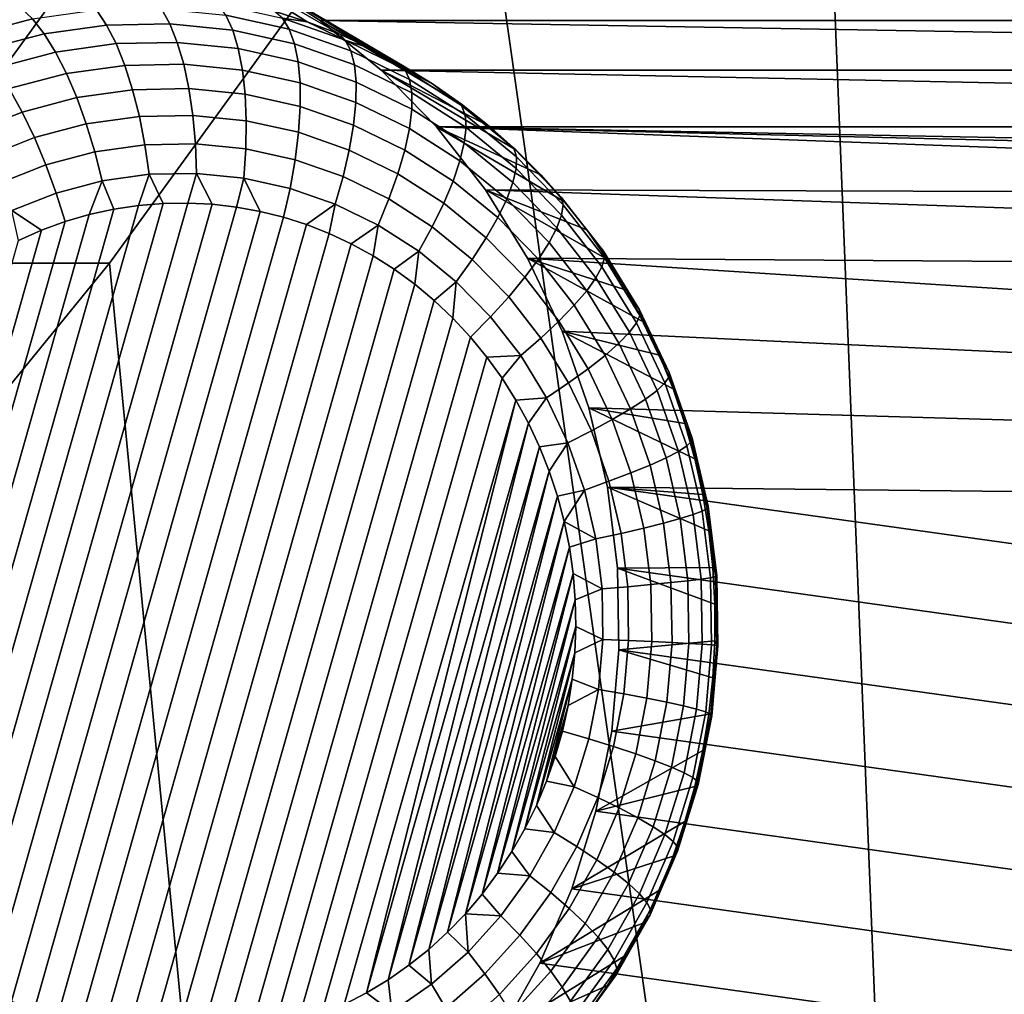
# Model space of a CAD drawing. Header units: metres. Extents: x -22 to 239, y -22 to 22.
# Tile 220 of 256: x 218.98 to 220.34, y -10.67 to -9.32. Entities that reach past the tile are written whole.
import ezdxf

# ---------------------------------------------------------------- set-up
doc = ezdxf.new("R2010")
doc.units = ezdxf.units.M
doc.layers.add('solid_10_151_033_XXX', color=7, linetype='CONTINUOUS')

msp = doc.modelspace()

# ---------------------------------------------------------------- linework, layer by layer
at = {"layer": 'solid_10_151_033_XXX'}
for points in [[(220.06813, -8.244781, 228.66391), (220.290955, -13.793871, 228.74501), (220.974655, -13.066289, 228.993851), (220.490784, -7.498912, 228.817749)], [(218.764389, -9.653443, 229.253571), (219.26416, -8.963725, 229.435471), (216.883301, -8.04014, 230.697266), (216.65509, -8.348662, 230.614197)], [(220.06813, -8.244781, 228.66391), (219.606186, -8.963725, 228.495773), (220.290955, -13.793871, 228.74501)], [(219.26416, -8.963725, 229.435471), (218.764389, -9.653443, 229.253571), (219.106415, -9.65343, 228.313873), (219.606186, -8.963725, 228.495773)], [(219.106415, -9.65343, 228.313873), (219.571152, -14.481063, 228.483032), (220.290955, -13.793871, 228.74501), (219.606186, -8.963725, 228.495773)], [(219.38028, -9.319012, 185.897415), (219.334381, -9.304391, 185.880722), (219.109406, -9.176295, 186.599197), (219.210373, -9.211653, 186.635941)], [(219.469284, -9.35664, 185.92981), (219.425293, -9.336448, 185.913803), (219.210373, -9.211653, 186.635941), (219.307098, -9.258869, 186.671143)], [(219.425293, -9.336448, 185.913803), (219.38028, -9.319012, 185.897415), (219.210373, -9.211653, 186.635941)], [(219.307098, -9.258869, 186.671143), (223.532715, -9.258869, 188.209152), (223.441742, -9.317199, 188.176041)], [(219.398056, -9.317199, 186.704254), (219.307098, -9.258869, 186.671143), (223.441742, -9.317199, 188.176041)], [(219.553574, -9.405008, 185.960495), (219.512085, -9.379519, 185.945404), (219.307098, -9.258869, 186.671143), (219.398056, -9.317199, 186.704254)], [(219.512085, -9.379519, 185.945404), (219.469284, -9.35664, 185.92981), (219.307098, -9.258869, 186.671143)], [(218.983795, -9.299756, 185.7099), (218.895187, -9.32314, 185.677643), (218.908096, -9.304391, 185.725555), (218.954697, -9.292635, 185.742523)], [(218.999817, -9.31518, 185.674393), (218.912827, -9.33814, 185.642731), (218.895187, -9.32314, 185.677643), (218.983795, -9.299756, 185.7099)], [(219.10257, -9.323627, 185.673187), (219.015884, -9.33577, 185.641632), (218.999817, -9.31518, 185.674393), (219.088684, -9.30273, 185.706741)], [(219.189972, -9.321887, 185.705002), (219.10257, -9.323627, 185.673187), (219.088684, -9.30273, 185.706741), (219.178299, -9.300946, 185.739349)], [(219.277008, -9.330573, 185.736679), (219.189972, -9.321887, 185.705002), (219.178299, -9.300946, 185.739349), (219.267532, -9.309852, 185.771835)], [(219.35527, -9.329333, 185.803772), (219.267532, -9.309852, 185.771835), (219.256454, -9.29433, 185.809143), (219.34581, -9.314172, 185.84166)], [(219.38028, -9.319012, 185.897415), (219.34581, -9.314172, 185.84166), (219.334381, -9.304391, 185.880722)], [(219.015884, -9.33577, 185.641632), (218.93103, -9.358164, 185.610748), (218.912827, -9.33814, 185.642731), (218.999817, -9.31518, 185.674393)], [(219.362595, -9.349575, 185.767822), (219.277008, -9.330573, 185.736679), (219.267532, -9.309852, 185.771835), (219.35527, -9.329333, 185.803772)], [(219.440414, -9.359148, 185.834763), (219.35527, -9.329333, 185.803772), (219.34581, -9.314172, 185.84166), (219.432526, -9.344536, 185.873215)], [(219.432526, -9.344536, 185.873215), (219.34581, -9.314172, 185.84166), (219.38028, -9.319012, 185.897415)], [(219.432526, -9.344536, 185.873215), (219.38028, -9.319012, 185.897415), (219.425293, -9.336448, 185.913803)], [(219.398056, -9.317199, 186.704254), (223.441742, -9.317199, 188.176041), (223.3573, -9.386155, 188.145309)], [(219.482513, -9.386155, 186.734985), (219.398056, -9.317199, 186.704254), (223.3573, -9.386155, 188.145309)], [(219.632019, -9.463464, 185.989044), (219.593597, -9.433022, 185.975067), (219.398056, -9.317199, 186.704254), (219.482513, -9.386155, 186.734985)], [(219.593597, -9.433022, 185.975067), (219.553574, -9.405008, 185.960495), (219.398056, -9.317199, 186.704254)], [(219.115662, -9.34936, 185.642822), (219.031677, -9.361125, 185.612259), (219.015884, -9.33577, 185.641632), (219.10257, -9.323627, 185.673187)], [(219.200348, -9.347674, 185.673645), (219.115662, -9.34936, 185.642822), (219.10257, -9.323627, 185.673187), (219.189972, -9.321887, 185.705002)], [(219.284683, -9.35609, 185.704346), (219.200348, -9.347674, 185.673645), (219.189972, -9.321887, 185.705002), (219.277008, -9.330573, 185.736679)], [(219.367599, -9.374501, 185.734528), (219.284683, -9.35609, 185.704346), (219.277008, -9.330573, 185.736679), (219.362595, -9.349575, 185.767822)], [(219.445633, -9.378654, 185.79805), (219.362595, -9.349575, 185.767822), (219.35527, -9.329333, 185.803772), (219.440414, -9.359148, 185.834763)], [(219.031677, -9.361125, 185.612259), (218.949478, -9.382823, 185.582336), (218.93103, -9.358164, 185.610748), (219.015884, -9.33577, 185.641632)], [(219.209244, -9.377805, 185.645935), (219.127731, -9.379427, 185.616257), (219.115662, -9.34936, 185.642822), (219.200348, -9.347674, 185.673645)], [(219.290405, -9.385904, 185.675476), (219.209244, -9.377805, 185.645935), (219.200348, -9.347674, 185.673645), (219.284683, -9.35609, 185.704346)], [(219.432526, -9.344536, 185.873215), (219.425293, -9.336448, 185.913803), (219.469284, -9.35664, 185.92981)], [(219.515488, -9.38504, 185.903412), (219.432526, -9.344536, 185.873215), (219.469284, -9.35664, 185.92981)], [(219.521881, -9.398919, 185.86441), (219.440414, -9.359148, 185.834763), (219.432526, -9.344536, 185.873215), (219.515488, -9.38504, 185.903412)], [(219.046906, -9.390751, 185.586838), (218.967773, -9.411634, 185.558044), (218.949478, -9.382823, 185.582336), (219.031677, -9.361125, 185.612259)], [(219.127731, -9.379427, 185.616257), (219.046906, -9.390751, 185.586838), (219.031677, -9.361125, 185.612259), (219.115662, -9.34936, 185.642822)], [(219.370224, -9.403625, 185.704529), (219.290405, -9.385904, 185.675476), (219.284683, -9.35609, 185.704346), (219.367599, -9.374501, 185.734528)], [(219.448059, -9.402676, 185.763809), (219.367599, -9.374501, 185.734528), (219.362595, -9.349575, 185.767822), (219.445633, -9.378654, 185.79805)], [(219.525085, -9.417446, 185.826965), (219.445633, -9.378654, 185.79805), (219.440414, -9.359148, 185.834763), (219.521881, -9.398919, 185.86441)], [(219.515488, -9.38504, 185.903412), (219.469284, -9.35664, 185.92981), (219.512085, -9.379519, 185.945404)], [(219.447662, -9.430743, 185.732712), (219.370224, -9.403625, 185.704529), (219.367599, -9.374501, 185.734528), (219.448059, -9.402676, 185.763809)], [(219.138519, -9.413241, 185.594009), (219.061234, -9.424069, 185.565872), (219.046906, -9.390751, 185.586838), (219.127731, -9.379427, 185.616257)], [(219.216461, -9.411691, 185.622375), (219.138519, -9.413241, 185.594009), (219.127731, -9.379427, 185.616257), (219.209244, -9.377805, 185.645935)], [(219.294083, -9.419436, 185.65062), (219.216461, -9.411691, 185.622375), (219.209244, -9.377805, 185.645935), (219.290405, -9.385904, 185.675476)], [(219.370392, -9.436379, 185.678406), (219.294083, -9.419436, 185.65062), (219.290405, -9.385904, 185.675476), (219.370224, -9.403625, 185.704529)], [(219.525055, -9.44026, 185.791824), (219.448059, -9.402676, 185.763809), (219.445633, -9.378654, 185.79805), (219.525085, -9.417446, 185.826965)], [(219.482513, -9.386155, 186.734985), (223.3573, -9.386155, 188.145309), (223.280792, -9.464584, 188.117447)], [(219.559021, -9.464584, 186.762848), (219.482513, -9.386155, 186.734985), (223.280792, -9.464584, 188.117447)], [(219.703568, -9.531217, 186.015091), (219.668716, -9.496233, 186.002411), (219.482513, -9.386155, 186.734985), (219.559021, -9.464584, 186.762848)], [(219.668716, -9.496233, 186.002411), (219.632019, -9.463464, 185.989044), (219.482513, -9.386155, 186.734985)], [(219.515488, -9.38504, 185.903412), (219.512085, -9.379519, 185.945404), (219.553574, -9.405008, 185.960495)], [(219.593674, -9.435177, 185.931885), (219.515488, -9.38504, 185.903412), (219.553574, -9.405008, 185.960495)], [(219.598648, -9.448147, 185.892349), (219.521881, -9.398919, 185.86441), (219.515488, -9.38504, 185.903412), (219.593674, -9.435177, 185.931885)], [(219.061234, -9.424069, 185.565872), (218.98558, -9.444037, 185.538345), (218.967773, -9.411634, 185.558044), (219.046906, -9.390751, 185.586838)], [(219.521759, -9.466918, 185.759674), (219.447662, -9.430743, 185.732712), (219.448059, -9.402676, 185.763809), (219.525055, -9.44026, 185.791824)], [(219.599976, -9.465461, 185.854218), (219.525085, -9.417446, 185.826965), (219.521881, -9.398919, 185.86441), (219.598648, -9.448147, 185.892349)], [(218.98558, -9.444037, 185.538345), (218.912491, -9.472896, 185.511734), (218.891342, -9.441815, 185.530228), (218.967773, -9.411634, 185.558044)], [(219.147842, -9.450145, 185.576492), (219.074417, -9.460431, 185.549774), (219.061234, -9.424069, 185.565872), (219.138519, -9.413241, 185.594009)], [(219.221878, -9.448671, 185.603455), (219.147842, -9.450145, 185.576492), (219.138519, -9.413241, 185.594009), (219.216461, -9.411691, 185.622375)], [(219.295609, -9.456029, 185.63028), (219.221878, -9.448671, 185.603455), (219.216461, -9.411691, 185.622375), (219.294083, -9.419436, 185.65062)], [(219.444427, -9.462309, 185.705353), (219.370392, -9.436379, 185.678406), (219.370224, -9.403625, 185.704529), (219.447662, -9.430743, 185.732712)], [(219.593674, -9.435177, 185.931885), (219.553574, -9.405008, 185.960495), (219.593597, -9.433022, 185.975067)], [(219.074417, -9.460431, 185.549774), (219.002548, -9.479401, 185.523621), (218.98558, -9.444037, 185.538345), (219.061234, -9.424069, 185.565872)], [(219.368103, -9.472125, 185.656662), (219.295609, -9.456029, 185.63028), (219.294083, -9.419436, 185.65062), (219.370392, -9.436379, 185.678406)], [(219.597595, -9.486782, 185.818237), (219.525055, -9.44026, 185.791824), (219.525085, -9.417446, 185.826965), (219.599976, -9.465461, 185.854218)], [(219.438446, -9.496758, 185.682266), (219.368103, -9.472125, 185.656662), (219.370392, -9.436379, 185.678406), (219.444427, -9.462309, 185.705353)], [(219.515289, -9.496898, 185.73114), (219.444427, -9.462309, 185.705353), (219.447662, -9.430743, 185.732712), (219.521759, -9.466918, 185.759674)], [(219.591583, -9.511694, 185.785095), (219.521759, -9.466918, 185.759674), (219.525055, -9.44026, 185.791824), (219.597595, -9.486782, 185.818237)], [(219.593674, -9.435177, 185.931885), (219.593597, -9.433022, 185.975067), (219.632019, -9.463464, 185.989044)], [(219.666107, -9.494314, 185.958237), (219.593674, -9.435177, 185.931885), (219.632019, -9.463464, 185.989044)], [(219.669769, -9.506212, 185.918228), (219.598648, -9.448147, 185.892349), (219.593674, -9.435177, 185.931885), (219.666107, -9.494314, 185.958237)], [(219.002548, -9.479401, 185.523621), (218.933121, -9.506815, 185.498352), (218.912491, -9.472896, 185.511734), (218.98558, -9.444037, 185.538345)], [(219.155502, -9.489417, 185.564072), (219.086197, -9.499126, 185.538849), (219.074417, -9.460431, 185.549774), (219.147842, -9.450145, 185.576492)], [(219.225388, -9.488026, 185.589508), (219.155502, -9.489417, 185.564072), (219.147842, -9.450145, 185.576492), (219.221878, -9.448671, 185.603455)], [(219.294983, -9.494971, 185.614838), (219.225388, -9.488026, 185.589508), (219.221878, -9.448671, 185.603455), (219.295609, -9.456029, 185.63028)], [(219.363419, -9.510165, 185.639755), (219.294983, -9.494971, 185.614838), (219.295609, -9.456029, 185.63028), (219.368103, -9.472125, 185.656662)], [(219.669327, -9.522096, 185.879471), (219.599976, -9.465461, 185.854218), (219.598648, -9.448147, 185.892349), (219.669769, -9.506212, 185.918228)], [(219.086197, -9.499126, 185.538849), (219.018341, -9.517033, 185.51416), (219.002548, -9.479401, 185.523621), (219.074417, -9.460431, 185.549774)], [(219.505753, -9.529616, 185.706772), (219.438446, -9.496758, 185.682266), (219.444427, -9.462309, 185.705353), (219.515289, -9.496898, 185.73114)], [(219.582047, -9.539712, 185.755447), (219.515289, -9.496898, 185.73114), (219.521759, -9.466918, 185.759674), (219.591583, -9.511694, 185.785095)], [(219.559021, -9.464584, 186.762848), (223.280792, -9.464584, 188.117447), (221.419907, -9.5, 187.44014)], [(219.559021, -9.464584, 186.762848), (221.208862, -9.525311, 187.363342), (221.106812, -9.556598, 187.326187), (219.626892, -9.551761, 186.787552)], [(219.559021, -9.464584, 186.762848), (221.313782, -9.506343, 187.40152), (221.208862, -9.525311, 187.363342)], [(219.559021, -9.464584, 186.762848), (221.419907, -9.5, 187.44014), (221.313782, -9.506343, 187.40152)], [(219.767227, -9.607349, 186.038254), (219.736435, -9.568297, 186.027054), (219.559021, -9.464584, 186.762848), (219.626892, -9.551761, 186.787552)], [(219.736435, -9.568297, 186.027054), (219.703568, -9.531217, 186.015091), (219.559021, -9.464584, 186.762848)], [(219.664795, -9.541655, 185.842697), (219.597595, -9.486782, 185.818237), (219.599976, -9.465461, 185.854218), (219.669327, -9.522096, 185.879471)], [(219.666107, -9.494314, 185.958237), (219.632019, -9.463464, 185.989044), (219.668716, -9.496233, 186.002411)], [(219.018341, -9.517033, 185.51416), (218.952805, -9.542911, 185.490295), (218.933121, -9.506815, 185.498352), (219.002548, -9.479401, 185.523621)], [(219.42981, -9.533417, 185.66391), (219.363419, -9.510165, 185.639755), (219.368103, -9.472125, 185.656662), (219.438446, -9.496758, 185.682266)], [(219.161331, -9.530292, 185.556976), (219.096313, -9.539401, 185.53331), (219.086197, -9.499126, 185.538849), (219.155502, -9.489417, 185.564072)], [(219.226913, -9.528987, 185.580841), (219.161331, -9.530292, 185.556976), (219.155502, -9.489417, 185.564072), (219.225388, -9.488026, 185.589508)], [(219.292206, -9.535502, 185.604614), (219.226913, -9.528987, 185.580841), (219.225388, -9.488026, 185.589508), (219.294983, -9.494971, 185.614838)], [(219.356415, -9.549758, 185.627975), (219.292206, -9.535502, 185.604614), (219.294983, -9.494971, 185.614838), (219.363419, -9.510165, 185.639755)], [(219.493347, -9.564434, 185.687042), (219.42981, -9.533417, 185.66391), (219.438446, -9.496758, 185.682266), (219.505753, -9.529616, 185.706772)], [(219.569183, -9.570288, 185.729858), (219.505753, -9.529616, 185.706772), (219.515289, -9.496898, 185.73114), (219.582047, -9.539712, 185.755447)], [(219.656265, -9.564508, 185.80864), (219.591583, -9.511694, 185.785095), (219.597595, -9.486782, 185.818237), (219.664795, -9.541655, 185.842697)], [(219.731842, -9.561708, 185.982162), (219.666107, -9.494314, 185.958237), (219.668716, -9.496233, 186.002411), (219.703568, -9.531217, 186.015091)], [(219.734314, -9.572385, 185.941727), (219.669769, -9.506212, 185.918228), (219.666107, -9.494314, 185.958237), (219.731842, -9.561708, 185.982162)], [(219.096313, -9.539401, 185.53331), (219.032654, -9.556201, 185.510147), (219.018341, -9.517033, 185.51416), (219.086197, -9.499126, 185.538849)], [(219.418701, -9.571573, 185.65065), (219.356415, -9.549758, 185.627975), (219.363419, -9.510165, 185.639755), (219.42981, -9.533417, 185.66391)], [(219.64389, -9.590212, 185.777954), (219.582047, -9.539712, 185.755447), (219.591583, -9.511694, 185.785095), (219.656265, -9.564508, 185.80864)], [(219.732285, -9.586638, 185.90239), (219.669327, -9.522096, 185.879471), (219.669769, -9.506212, 185.918228), (219.734314, -9.572385, 185.941727)], [(219.032654, -9.556201, 185.510147), (218.971176, -9.58048, 185.487762), (218.952805, -9.542911, 185.490295), (219.018341, -9.517033, 185.51416)], [(219.7258, -9.60419, 185.864899), (219.664795, -9.541655, 185.842697), (219.669327, -9.522096, 185.879471), (219.732285, -9.586638, 185.90239)], [(219.146469, -9.573441, 185.548508), (219.11235, -9.578588, 185.536087), (219.096313, -9.539401, 185.53331), (219.161331, -9.530292, 185.556976)], [(219.180664, -9.570601, 185.560959), (219.146469, -9.573441, 185.548508), (219.161331, -9.530292, 185.556976)], [(219.214783, -9.570045, 185.573364), (219.180664, -9.570601, 185.560959), (219.161331, -9.530292, 185.556976), (219.226913, -9.528987, 185.580841)], [(219.248688, -9.571749, 185.585709), (219.214783, -9.570045, 185.573364), (219.226913, -9.528987, 185.580841)], [(219.282166, -9.575653, 185.5979), (219.248688, -9.571749, 185.585709), (219.226913, -9.528987, 185.580841), (219.292206, -9.535502, 185.604614)], [(219.315063, -9.581671, 185.609879), (219.282166, -9.575653, 185.5979), (219.292206, -9.535502, 185.604614)], [(219.347321, -9.589767, 185.621613), (219.315063, -9.581671, 185.609879), (219.292206, -9.535502, 185.604614), (219.356415, -9.549758, 185.627975)], [(219.478317, -9.600674, 185.672348), (219.418701, -9.571573, 185.65065), (219.42981, -9.533417, 185.66391), (219.493347, -9.564434, 185.687042)], [(219.553223, -9.602827, 185.708832), (219.493347, -9.564434, 185.687042), (219.505753, -9.529616, 185.706772), (219.569183, -9.570288, 185.729858)], [(219.731842, -9.561708, 185.982162), (219.703568, -9.531217, 186.015091), (219.736435, -9.568297, 186.027054)], [(219.078552, -9.586033, 185.523788), (219.045212, -9.595748, 185.511658), (219.032654, -9.556201, 185.510147), (219.096313, -9.539401, 185.53331)], [(219.11235, -9.578588, 185.536087), (219.078552, -9.586033, 185.523788), (219.096313, -9.539401, 185.53331)], [(219.379044, -9.599914, 185.633163), (219.347321, -9.589767, 185.621613), (219.356415, -9.549758, 185.627975), (219.418701, -9.571573, 185.65065)], [(219.62793, -9.618261, 185.751236), (219.569183, -9.570288, 185.729858), (219.582047, -9.539712, 185.755447), (219.64389, -9.590212, 185.777954)], [(219.626892, -9.551761, 186.787552), (221.008469, -9.599946, 187.290405), (220.915497, -9.654629, 187.256561), (219.685135, -9.646414, 186.808746)], [(219.626892, -9.551761, 186.787552), (221.106812, -9.556598, 187.326187), (221.008469, -9.599946, 187.290405)], [(219.822159, -9.690833, 186.058258), (219.795837, -9.64824, 186.048676), (219.626892, -9.551761, 186.787552), (219.685135, -9.646414, 186.808746)], [(219.795837, -9.64824, 186.048676), (219.767227, -9.607349, 186.038254), (219.626892, -9.551761, 186.787552)], [(219.714981, -9.624699, 185.830002), (219.656265, -9.564508, 185.80864), (219.664795, -9.541655, 185.842697), (219.7258, -9.60419, 185.864899)], [(219.045212, -9.595748, 185.511658), (219.012497, -9.607702, 185.499741), (218.971176, -9.58048, 185.487762), (219.032654, -9.556201, 185.510147)], [(219.534485, -9.636694, 185.692795), (219.478317, -9.600674, 185.672348), (219.493347, -9.564434, 185.687042), (219.553223, -9.602827, 185.708832)], [(219.700043, -9.647762, 185.798386), (219.64389, -9.590212, 185.777954), (219.656265, -9.564508, 185.80864), (219.714981, -9.624699, 185.830002)], [(219.790085, -9.636512, 186.003357), (219.731842, -9.561708, 185.982162), (219.736435, -9.568297, 186.027054), (219.767227, -9.607349, 186.038254)], [(219.791504, -9.645833, 185.96254), (219.734314, -9.572385, 185.941727), (219.731842, -9.561708, 185.982162), (219.790085, -9.636512, 186.003357)], [(219.11235, -9.578588, 185.536087), (218.830231, -10.572291, 185.433411), (218.805923, -10.546138, 185.424561), (219.078552, -9.586033, 185.523788)], [(219.146469, -9.573441, 185.548508), (218.856003, -10.596722, 185.44278), (218.830231, -10.572291, 185.433411), (219.11235, -9.578588, 185.536087)], [(219.180664, -9.570601, 185.560959), (218.883118, -10.619329, 185.452652), (218.856003, -10.596722, 185.44278), (219.146469, -9.573441, 185.548508)], [(219.214783, -9.570045, 185.573364), (218.911407, -10.639986, 185.462952), (218.883118, -10.619329, 185.452652), (219.180664, -9.570601, 185.560959)], [(219.248688, -9.571749, 185.585709), (218.940689, -10.658622, 185.473618), (218.911407, -10.639986, 185.462952), (219.214783, -9.570045, 185.573364)], [(219.282166, -9.575653, 185.5979), (218.970856, -10.675185, 185.484589), (218.940689, -10.658622, 185.473618), (219.248688, -9.571749, 185.585709)], [(219.315063, -9.581671, 185.609879), (219.001678, -10.68962, 185.495804), (218.970856, -10.675185, 185.484589), (219.282166, -9.575653, 185.5979)], [(219.418701, -9.571573, 185.65065), (219.41037, -9.612209, 185.644562), (219.379044, -9.599914, 185.633163)], [(219.418701, -9.571573, 185.65065), (219.478317, -9.600674, 185.672348), (219.441208, -9.626644, 185.655777), (219.41037, -9.612209, 185.644562)], [(219.608673, -9.648112, 185.729019), (219.553223, -9.602827, 185.708832), (219.569183, -9.570288, 185.729858), (219.62793, -9.618261, 185.751236)], [(219.788071, -9.658277, 185.922684), (219.732285, -9.586638, 185.90239), (219.734314, -9.572385, 185.941727), (219.791504, -9.645833, 185.96254)], [(219.078552, -9.586033, 185.523788), (218.805923, -10.546138, 185.424561), (218.783203, -10.518376, 185.41629), (219.045212, -9.595748, 185.511658)], [(219.012497, -9.607702, 185.499741), (218.980621, -9.621809, 185.488144), (218.971176, -9.58048, 185.487762)], [(219.347321, -9.589767, 185.621613), (219.033005, -10.701915, 185.507202), (219.001678, -10.68962, 185.495804), (219.315063, -9.581671, 185.609879)], [(219.379044, -9.599914, 185.633163), (219.064728, -10.712063, 185.518753), (219.033005, -10.701915, 185.507202), (219.347321, -9.589767, 185.621613)], [(219.681259, -9.672934, 185.770645), (219.62793, -9.618261, 185.751236), (219.64389, -9.590212, 185.777954), (219.700043, -9.647762, 185.798386)], [(219.779846, -9.6736, 185.884567), (219.7258, -9.60419, 185.864899), (219.732285, -9.586638, 185.90239), (219.788071, -9.658277, 185.922684)], [(219.045212, -9.595748, 185.511658), (218.783203, -10.518376, 185.41629), (218.762222, -10.489195, 185.408646), (219.012497, -9.607702, 185.499741)], [(219.41037, -9.612209, 185.644562), (219.096985, -10.720159, 185.530502), (219.064728, -10.712063, 185.518753), (219.379044, -9.599914, 185.633163)], [(219.478317, -9.600674, 185.672348), (219.471359, -9.643208, 185.666763), (219.441208, -9.626644, 185.655777)], [(219.478317, -9.600674, 185.672348), (219.534485, -9.636694, 185.692795), (219.500641, -9.661843, 185.677414), (219.471359, -9.643208, 185.666763)], [(219.586517, -9.679181, 185.711731), (219.534485, -9.636694, 185.692795), (219.553223, -9.602827, 185.708832), (219.608673, -9.648112, 185.729019)], [(219.766998, -9.691504, 185.848938), (219.714981, -9.624699, 185.830002), (219.7258, -9.60419, 185.864899), (219.779846, -9.6736, 185.884567)], [(219.790085, -9.636512, 186.003357), (219.767227, -9.607349, 186.038254), (219.795837, -9.64824, 186.048676)], [(219.012497, -9.607702, 185.499741), (218.762222, -10.489195, 185.408646), (218.743027, -10.458707, 185.401672), (218.980621, -9.621809, 185.488144)], [(219.441208, -9.626644, 185.655777), (219.129883, -10.726175, 185.542465), (219.096985, -10.720159, 185.530502), (219.41037, -9.612209, 185.644562)], [(219.659027, -9.69972, 185.747345), (219.608673, -9.648112, 185.729019), (219.62793, -9.618261, 185.751236), (219.681259, -9.672934, 185.770645)], [(219.471359, -9.643208, 185.666763), (219.163361, -10.730081, 185.554657), (219.129883, -10.726175, 185.542465), (219.441208, -9.626644, 185.655777)], [(219.749771, -9.711641, 185.816483), (219.700043, -9.647762, 185.798386), (219.714981, -9.624699, 185.830002), (219.766998, -9.691504, 185.848938)], [(219.500641, -9.661843, 185.677414), (219.197266, -10.731784, 185.567001), (219.163361, -10.730081, 185.554657), (219.471359, -9.643208, 185.666763)], [(219.534485, -9.636694, 185.692795), (219.528931, -9.6825, 185.687714), (219.500641, -9.661843, 185.677414)], [(219.534485, -9.636694, 185.692795), (219.586517, -9.679181, 185.711731), (219.556061, -9.705108, 185.697586), (219.528931, -9.6825, 185.687714)], [(219.633759, -9.7276, 185.728928), (219.586517, -9.679181, 185.711731), (219.608673, -9.648112, 185.729019), (219.659027, -9.69972, 185.747345)], [(219.728516, -9.733617, 185.787842), (219.681259, -9.672934, 185.770645), (219.700043, -9.647762, 185.798386), (219.749771, -9.711641, 185.816483)], [(219.685135, -9.646414, 186.808746), (220.828735, -9.72014, 187.224976), (220.749466, -9.795527, 187.196121), (219.733032, -9.747412, 186.826172)], [(219.685135, -9.646414, 186.808746), (220.915497, -9.654629, 187.256561), (220.828735, -9.72014, 187.224976)], [(219.867615, -9.780538, 186.074799), (219.846115, -9.734982, 186.066971), (219.685135, -9.646414, 186.808746), (219.733032, -9.747412, 186.826172)], [(219.846115, -9.734982, 186.066971), (219.822159, -9.690833, 186.058258), (219.685135, -9.646414, 186.808746)], [(219.835953, -9.736111, 185.940109), (219.788071, -9.658277, 185.922684), (219.791504, -9.645833, 185.96254), (219.840591, -9.725633, 185.980408)], [(219.840088, -9.717785, 186.021561), (219.790085, -9.636512, 186.003357), (219.795837, -9.64824, 186.048676), (219.822159, -9.690833, 186.058258)], [(219.840591, -9.725633, 185.980408), (219.791504, -9.645833, 185.96254), (219.790085, -9.636512, 186.003357), (219.840088, -9.717785, 186.021561)], [(218.764389, -9.653443, 229.253571), (218.228439, -10.311656, 229.058487), (218.570435, -10.311679, 228.11879), (219.106415, -9.65343, 228.313873)], [(218.570435, -10.311679, 228.11879), (218.81749, -15.125754, 228.20871), (219.571152, -14.481063, 228.483032), (219.106415, -9.65343, 228.313873)], [(219.528931, -9.6825, 185.687714), (219.231384, -10.731228, 185.579422), (219.197266, -10.731784, 185.567001), (219.500641, -9.661843, 185.677414)], [(219.826248, -9.749013, 185.901459), (219.779846, -9.6736, 185.884567), (219.788071, -9.658277, 185.922684), (219.835953, -9.736111, 185.940109)], [(219.703629, -9.757003, 185.76358), (219.659027, -9.69972, 185.747345), (219.681259, -9.672934, 185.770645), (219.728516, -9.733617, 185.787842)], [(219.811646, -9.764089, 185.865189), (219.766998, -9.691504, 185.848938), (219.779846, -9.6736, 185.884567), (219.826248, -9.749013, 185.901459)], [(219.556061, -9.705108, 185.697586), (219.265594, -10.728389, 185.591858), (219.231384, -10.731228, 185.579422), (219.528931, -9.6825, 185.687714)], [(219.586517, -9.679181, 185.711731), (219.581818, -9.729537, 185.70697), (219.556061, -9.705108, 185.697586)], [(219.586517, -9.679181, 185.711731), (219.633759, -9.7276, 185.728928), (219.60614, -9.755691, 185.715805), (219.581818, -9.729537, 185.70697)], [(219.675598, -9.781343, 185.744156), (219.633759, -9.7276, 185.728928), (219.659027, -9.69972, 185.747345), (219.703629, -9.757003, 185.76358)], [(219.792465, -9.781044, 185.832031), (219.749771, -9.711641, 185.816483), (219.766998, -9.691504, 185.848938), (219.811646, -9.764089, 185.865189)], [(219.840088, -9.717785, 186.021561), (219.822159, -9.690833, 186.058258), (219.846115, -9.734982, 186.066971)], [(219.581818, -9.729537, 185.70697), (219.299698, -10.723241, 185.604279), (219.265594, -10.728389, 185.591858), (219.556061, -9.705108, 185.697586)], [(219.769073, -9.799547, 185.802612), (219.728516, -9.733617, 185.787842), (219.749771, -9.711641, 185.816483), (219.792465, -9.781044, 185.832031)], [(219.60614, -9.755691, 185.715805), (219.333496, -10.715796, 185.616577), (219.299698, -10.723241, 185.604279), (219.581818, -9.729537, 185.70697)], [(219.675598, -9.781343, 185.744156), (219.628845, -9.783453, 185.724075), (219.60614, -9.755691, 185.715805), (219.633759, -9.7276, 185.728928)], [(219.875351, -9.819161, 185.954453), (219.835953, -9.736111, 185.940109), (219.840591, -9.725633, 185.980408), (219.880997, -9.810781, 185.995117)], [(219.881226, -9.804504, 186.03653), (219.840088, -9.717785, 186.021561), (219.846115, -9.734982, 186.066971), (219.867615, -9.780538, 186.074799)], [(219.880997, -9.810781, 185.995117), (219.840591, -9.725633, 185.980408), (219.840088, -9.717785, 186.021561), (219.881226, -9.804504, 186.03653)], [(219.741913, -9.819239, 185.777512), (219.703629, -9.757003, 185.76358), (219.728516, -9.733617, 185.787842), (219.769073, -9.799547, 185.802612)], [(219.86441, -9.82948, 185.915344), (219.826248, -9.749013, 185.901459), (219.835953, -9.736111, 185.940109), (219.875351, -9.819161, 185.954453)], [(219.628845, -9.783453, 185.724075), (219.366837, -10.70608, 185.628708), (219.333496, -10.715796, 185.616577), (219.60614, -9.755691, 185.715805)], [(219.711517, -9.839733, 185.757233), (219.675598, -9.781343, 185.744156), (219.703629, -9.757003, 185.76358), (219.741913, -9.819239, 185.777512)], [(219.733032, -9.747412, 186.826172), (220.749466, -9.795527, 187.196121), (220.678619, -9.879889, 187.170349), (219.77005, -9.853551, 186.839645)], [(219.902969, -9.875252, 186.087662), (219.886581, -9.827348, 186.081696), (219.733032, -9.747412, 186.826172), (219.77005, -9.853551, 186.839645)], [(219.886581, -9.827348, 186.081696), (219.867615, -9.780538, 186.074799), (219.733032, -9.747412, 186.826172)], [(219.848389, -9.841537, 185.878571), (219.811646, -9.764089, 185.865189), (219.826248, -9.749013, 185.901459), (219.86441, -9.82948, 185.915344)], [(219.827606, -9.855098, 185.844818), (219.792465, -9.781044, 185.832031), (219.811646, -9.764089, 185.865189), (219.848389, -9.841537, 185.878571)], [(219.649841, -9.812634, 185.73172), (219.399551, -10.694126, 185.640625), (219.366837, -10.70608, 185.628708), (219.628845, -9.783453, 185.724075)], [(219.675598, -9.781343, 185.744156), (219.649841, -9.812634, 185.73172), (219.628845, -9.783453, 185.724075)], [(219.675598, -9.781343, 185.744156), (219.711517, -9.839733, 185.757233), (219.669022, -9.843122, 185.738693), (219.649841, -9.812634, 185.73172)], [(219.802444, -9.869897, 185.814758), (219.769073, -9.799547, 185.802612), (219.792465, -9.781044, 185.832031), (219.827606, -9.855098, 185.844818)], [(219.881226, -9.804504, 186.03653), (219.867615, -9.780538, 186.074799), (219.886581, -9.827348, 186.081696)], [(219.773422, -9.885645, 185.788971), (219.741913, -9.819239, 185.777512), (219.769073, -9.799547, 185.802612), (219.802444, -9.869897, 185.814758)], [(219.905762, -9.906384, 185.965515), (219.875351, -9.819161, 185.954453), (219.880997, -9.810781, 185.995117), (219.91217, -9.900207, 186.006454)], [(219.91217, -9.900207, 186.006454), (219.880997, -9.810781, 185.995117), (219.881226, -9.804504, 186.03653), (219.912979, -9.89558, 186.048096)], [(219.912979, -9.89558, 186.048096), (219.881226, -9.804504, 186.03653), (219.886581, -9.827348, 186.081696), (219.902969, -9.875252, 186.087662)], [(219.669022, -9.843122, 185.738693), (219.431442, -10.680019, 185.652222), (219.399551, -10.694126, 185.640625), (219.649841, -9.812634, 185.73172)], [(219.741074, -9.902037, 185.76799), (219.711517, -9.839733, 185.757233), (219.741913, -9.819239, 185.777512), (219.773422, -9.885645, 185.788971)], [(219.893875, -9.91399, 185.926071), (219.86441, -9.82948, 185.915344), (219.875351, -9.819161, 185.954453), (219.905762, -9.906384, 185.965515)], [(219.876755, -9.922877, 185.888885), (219.848389, -9.841537, 185.878571), (219.86441, -9.82948, 185.915344), (219.893875, -9.91399, 185.926071)], [(219.669022, -9.843122, 185.738693), (219.462372, -10.663824, 185.663483), (219.431442, -10.680019, 185.652222)], [(219.669022, -9.843122, 185.738693), (219.686325, -9.874797, 185.744995), (219.462372, -10.663824, 185.663483)], [(219.711517, -9.839733, 185.757233), (219.686325, -9.874797, 185.744995), (219.669022, -9.843122, 185.738693)], [(219.711517, -9.839733, 185.757233), (219.741074, -9.902037, 185.76799), (219.701706, -9.90752, 185.750595), (219.686325, -9.874797, 185.744995)], [(219.854721, -9.932872, 185.854675), (219.827606, -9.855098, 185.844818), (219.848389, -9.841537, 185.878571), (219.876755, -9.922877, 185.888885)], [(219.77005, -9.853551, 186.839645), (220.678619, -9.879889, 187.170349), (220.61705, -9.972219, 187.147934), (219.795609, -9.963281, 186.848953)], [(219.92775, -9.973694, 186.096695), (219.916702, -9.924089, 186.092667), (219.77005, -9.853551, 186.839645), (219.795609, -9.963281, 186.848953)], [(219.916702, -9.924089, 186.092667), (219.902969, -9.875252, 186.087662), (219.77005, -9.853551, 186.839645)], [(219.828201, -9.94378, 185.824127), (219.802444, -9.869897, 185.814758), (219.827606, -9.855098, 185.844818), (219.854721, -9.932872, 185.854675)], [(219.686325, -9.874797, 185.744995), (219.492249, -10.645604, 185.674362), (219.462372, -10.663824, 185.663483)], [(219.686325, -9.874797, 185.744995), (219.701706, -9.90752, 185.750595), (219.492249, -10.645604, 185.674362)], [(219.797729, -9.955388, 185.797836), (219.773422, -9.885645, 185.788971), (219.802444, -9.869897, 185.814758), (219.828201, -9.94378, 185.824127)], [(219.912979, -9.89558, 186.048096), (219.902969, -9.875252, 186.087662), (219.916702, -9.924089, 186.092667)], [(219.763885, -9.96747, 185.776291), (219.741074, -9.902037, 185.76799), (219.773422, -9.885645, 185.788971), (219.797729, -9.955388, 185.797836)], [(219.741074, -9.902037, 185.76799), (219.715118, -9.941193, 185.755478), (219.701706, -9.90752, 185.750595)], [(219.741074, -9.902037, 185.76799), (219.763885, -9.96747, 185.776291), (219.726517, -9.975718, 185.759628), (219.715118, -9.941193, 185.755478)], [(219.914261, -10.001478, 185.933502), (219.893875, -9.91399, 185.926071), (219.905762, -9.906384, 185.965515), (219.926804, -9.996681, 185.973175)], [(219.926804, -9.996681, 185.973175), (219.905762, -9.906384, 185.965515), (219.91217, -9.900207, 186.006454), (219.933746, -9.992785, 186.014313)], [(219.933746, -9.992785, 186.014313), (219.91217, -9.900207, 186.006454), (219.912979, -9.89558, 186.048096), (219.934952, -9.989866, 186.056091)], [(219.934952, -9.989866, 186.056091), (219.912979, -9.89558, 186.048096), (219.916702, -9.924089, 186.092667), (219.92775, -9.973694, 186.096695)], [(219.701706, -9.90752, 185.750595), (219.52095, -10.625449, 185.684799), (219.492249, -10.645604, 185.674362)], [(219.701706, -9.90752, 185.750595), (219.715118, -9.941193, 185.755478), (219.52095, -10.625449, 185.684799)], [(219.896378, -10.007084, 185.896027), (219.876755, -9.922877, 185.888885), (219.893875, -9.91399, 185.926071), (219.914261, -10.001478, 185.933502)], [(219.846039, -10.020268, 185.830612), (219.828201, -9.94378, 185.824127), (219.854721, -9.932872, 185.854675), (219.873489, -10.013388, 185.861511)], [(219.873489, -10.013388, 185.861511), (219.854721, -9.932872, 185.854675), (219.876755, -9.922877, 185.888885), (219.896378, -10.007084, 185.896027)], [(219.715118, -9.941193, 185.755478), (219.54837, -10.603422, 185.694794), (219.52095, -10.625449, 185.684799)], [(219.715118, -9.941193, 185.755478), (219.726517, -9.975718, 185.759628), (219.54837, -10.603422, 185.694794)], [(219.81456, -10.02759, 185.803955), (219.797729, -9.955388, 185.797836), (219.828201, -9.94378, 185.824127), (219.846039, -10.020268, 185.830612)], [(219.779678, -10.03521, 185.782028), (219.763885, -9.96747, 185.776291), (219.797729, -9.955388, 185.797836), (219.81456, -10.02759, 185.803955)], [(219.763885, -9.96747, 185.776291), (219.735855, -10.010953, 185.763031), (219.726517, -9.975718, 185.759628)], [(219.779678, -10.03521, 185.782028), (219.735855, -10.010953, 185.763031), (219.763885, -9.96747, 185.776291)], [(219.795609, -9.963281, 186.848953), (220.565674, -10.071166, 187.129227), (220.524933, -10.175818, 187.11441), (219.809509, -10.075585, 186.854019)], [(219.795609, -9.963281, 186.848953), (220.61705, -9.972219, 187.147934), (220.565674, -10.071166, 187.129227)], [(219.941635, -10.074533, 186.101746), (219.936081, -10.023898, 186.099716), (219.795609, -9.963281, 186.848953), (219.809509, -10.075585, 186.854019)], [(219.936081, -10.023898, 186.099716), (219.92775, -9.973694, 186.096695), (219.795609, -9.963281, 186.848953)], [(219.934952, -9.989866, 186.056091), (219.92775, -9.973694, 186.096695), (219.936081, -10.023898, 186.099716)], [(219.726517, -9.975718, 185.759628), (219.574463, -10.579587, 185.704285), (219.54837, -10.603422, 185.694794)], [(219.726517, -9.975718, 185.759628), (219.735855, -10.010953, 185.763031), (219.574463, -10.579587, 185.704285)], [(219.907013, -10.0931, 185.899902), (219.896378, -10.007084, 185.896027), (219.914261, -10.001478, 185.933502), (219.925323, -10.090846, 185.937515)], [(219.925323, -10.090846, 185.937515), (219.914261, -10.001478, 185.933502), (219.926804, -9.996681, 185.973175), (219.938217, -10.088918, 185.977341)], [(219.938217, -10.088918, 185.977341), (219.926804, -9.996681, 185.973175), (219.933746, -9.992785, 186.014313), (219.94545, -10.087352, 186.01857)], [(219.94545, -10.087352, 186.01857), (219.933746, -9.992785, 186.014313), (219.934952, -9.989866, 186.056091), (219.946869, -10.086179, 186.060425)], [(219.946869, -10.086179, 186.060425), (219.934952, -9.989866, 186.056091), (219.936081, -10.023898, 186.099716), (219.941635, -10.074533, 186.101746)], [(219.735855, -10.010953, 185.763031), (219.599106, -10.55404, 185.713257), (219.574463, -10.579587, 185.704285)], [(219.735855, -10.010953, 185.763031), (219.743088, -10.046771, 185.765656), (219.599106, -10.55404, 185.713257)], [(219.779678, -10.03521, 185.782028), (219.743088, -10.046771, 185.765656), (219.735855, -10.010953, 185.763031)], [(219.855698, -10.098399, 185.834137), (219.846039, -10.020268, 185.830612), (219.873489, -10.013388, 185.861511), (219.883652, -10.095634, 185.865219)], [(219.883652, -10.095634, 185.865219), (219.873489, -10.013388, 185.861511), (219.896378, -10.007084, 185.896027), (219.907013, -10.0931, 185.899902)], [(219.788239, -10.104405, 185.785156), (219.779678, -10.03521, 185.782028), (219.81456, -10.02759, 185.803955), (219.823685, -10.101342, 185.807281)], [(219.823685, -10.101342, 185.807281), (219.81456, -10.02759, 185.803955), (219.846039, -10.020268, 185.830612), (219.855698, -10.098399, 185.834137)], [(219.779678, -10.03521, 185.782028), (219.788239, -10.104405, 185.785156), (219.748199, -10.083057, 185.767517), (219.743088, -10.046771, 185.765656)], [(219.743088, -10.046771, 185.765656), (219.622208, -10.526872, 185.721664), (219.599106, -10.55404, 185.713257)], [(219.743088, -10.046771, 185.765656), (219.748199, -10.083057, 185.767517), (219.622208, -10.526872, 185.721664)], [(219.748199, -10.083057, 185.767517), (219.643677, -10.498164, 185.729477), (219.622208, -10.526872, 185.721664)], [(219.748199, -10.083057, 185.767517), (219.751144, -10.119617, 185.768585), (219.643677, -10.498164, 185.729477)], [(219.788239, -10.104405, 185.785156), (219.751144, -10.119617, 185.768585), (219.748199, -10.083057, 185.767517)], [(219.944427, -10.125425, 186.102753), (219.941635, -10.074533, 186.101746), (219.809509, -10.075585, 186.854019)], [(219.809509, -10.075585, 186.854019), (220.524933, -10.175818, 187.11441), (220.495544, -10.284422, 187.103699), (219.811493, -10.188586, 186.854736)], [(219.944427, -10.176404, 186.102753), (219.944427, -10.125425, 186.102753), (219.809509, -10.075585, 186.854019), (219.811493, -10.188586, 186.854736)], [(219.946869, -10.086179, 186.060425), (219.941635, -10.074533, 186.101746), (219.944427, -10.125425, 186.102753)], [(219.857086, -10.177191, 185.834641), (219.855698, -10.098399, 185.834137), (219.883652, -10.095634, 185.865219), (219.885117, -10.178575, 185.865753)], [(219.885117, -10.178575, 185.865753), (219.883652, -10.095634, 185.865219), (219.907013, -10.0931, 185.899902), (219.908539, -10.179842, 185.900452)], [(219.908539, -10.179842, 185.900452), (219.907013, -10.0931, 185.899902), (219.925323, -10.090846, 185.937515), (219.92691, -10.180969, 185.938095)], [(219.92691, -10.180969, 185.938095), (219.925323, -10.090846, 185.937515), (219.938217, -10.088918, 185.977341), (219.93985, -10.181934, 185.977936)], [(219.93985, -10.181934, 185.977936), (219.938217, -10.088918, 185.977341), (219.94545, -10.087352, 186.01857), (219.947128, -10.182718, 186.01918)], [(219.948578, -10.183305, 186.06105), (219.946869, -10.086179, 186.060425), (219.944427, -10.125425, 186.102753), (219.944427, -10.176404, 186.102753)], [(219.947128, -10.182718, 186.01918), (219.94545, -10.087352, 186.01857), (219.946869, -10.086179, 186.060425), (219.948578, -10.183305, 186.06105)], [(219.788239, -10.104405, 185.785156), (219.789459, -10.174186, 185.785599), (219.751907, -10.156296, 185.768875), (219.751144, -10.119617, 185.768585)], [(219.789459, -10.174186, 185.785599), (219.788239, -10.104405, 185.785156), (219.823685, -10.101342, 185.807281), (219.824997, -10.175718, 185.807755)], [(219.824997, -10.175718, 185.807755), (219.823685, -10.101342, 185.807281), (219.855698, -10.098399, 185.834137), (219.857086, -10.177191, 185.834641)], [(219.751144, -10.119617, 185.768585), (219.663406, -10.468068, 185.736649), (219.643677, -10.498164, 185.729477)], [(219.751144, -10.119617, 185.768585), (219.751907, -10.156296, 185.768875), (219.663406, -10.468068, 185.736649)], [(219.751907, -10.156296, 185.768875), (219.681305, -10.436713, 185.743164), (219.663406, -10.468068, 185.736649)], [(219.751907, -10.156296, 185.768875), (219.750504, -10.192966, 185.768356), (219.681305, -10.436713, 185.743164)], [(219.789459, -10.174186, 185.785599), (219.750504, -10.192966, 185.768356), (219.751907, -10.156296, 185.768875)], [(219.789459, -10.174186, 185.785599), (219.78334, -10.243673, 185.783371), (219.746918, -10.229444, 185.767059), (219.750504, -10.192966, 185.768356)], [(219.78334, -10.243673, 185.783371), (219.789459, -10.174186, 185.785599), (219.824997, -10.175718, 185.807755), (219.818466, -10.249782, 185.805374)], [(219.941635, -10.227297, 186.101746), (219.944427, -10.176404, 186.102753), (219.811493, -10.188586, 186.854736)], [(219.818466, -10.249782, 185.805374), (219.824997, -10.175718, 185.807755), (219.857086, -10.177191, 185.834641), (219.850174, -10.255651, 185.832123)], [(219.850174, -10.255651, 185.832123), (219.857086, -10.177191, 185.834641), (219.885117, -10.178575, 185.865753), (219.877838, -10.261168, 185.863098)], [(219.877838, -10.261168, 185.863098), (219.885117, -10.178575, 185.865753), (219.908539, -10.179842, 185.900452), (219.900925, -10.266221, 185.89769)], [(219.900925, -10.266221, 185.89769), (219.908539, -10.179842, 185.900452), (219.92691, -10.180969, 185.938095), (219.919006, -10.270715, 185.935211)], [(219.948578, -10.183305, 186.06105), (219.944427, -10.176404, 186.102753), (219.941635, -10.227297, 186.101746)], [(219.750504, -10.192966, 185.768356), (219.697311, -10.404206, 185.748993), (219.681305, -10.436713, 185.743164)], [(219.750504, -10.192966, 185.768356), (219.746918, -10.229444, 185.767059), (219.697311, -10.404206, 185.748993)], [(219.811493, -10.188586, 186.854736), (220.495544, -10.284422, 187.103699), (220.477707, -10.396064, 187.097214), (219.801559, -10.301333, 186.85112)], [(219.936081, -10.27793, 186.099716), (219.941635, -10.227297, 186.101746), (219.811493, -10.188586, 186.854736), (219.801559, -10.301333, 186.85112)], [(219.919006, -10.270715, 185.935211), (219.92691, -10.180969, 185.938095), (219.93985, -10.181934, 185.977936), (219.931686, -10.274561, 185.97496)], [(219.931686, -10.274561, 185.97496), (219.93985, -10.181934, 185.977936), (219.947128, -10.182718, 186.01918), (219.938751, -10.277684, 186.016144)], [(219.940048, -10.280024, 186.057953), (219.948578, -10.183305, 186.06105), (219.941635, -10.227297, 186.101746), (219.936081, -10.27793, 186.099716)], [(219.938751, -10.277684, 186.016144), (219.947128, -10.182718, 186.01918), (219.948578, -10.183305, 186.06105), (219.940048, -10.280024, 186.057953)], [(219.746918, -10.229444, 185.767059), (219.711349, -10.370712, 185.754105), (219.697311, -10.404206, 185.748993)], [(219.746918, -10.229444, 185.767059), (219.741196, -10.265582, 185.764969), (219.711349, -10.370712, 185.754105)], [(219.78334, -10.243673, 185.783371), (219.741196, -10.265582, 185.764969), (219.746918, -10.229444, 185.767059)], [(219.78334, -10.243673, 185.783371), (219.769943, -10.311994, 185.778488), (219.733337, -10.301273, 185.762115), (219.741196, -10.265582, 185.764969)], [(219.769943, -10.311994, 185.778488), (219.78334, -10.243673, 185.783371), (219.818466, -10.249782, 185.805374), (219.804184, -10.322603, 185.800171)], [(219.804184, -10.322603, 185.800171), (219.818466, -10.249782, 185.805374), (219.850174, -10.255651, 185.832123), (219.835037, -10.332795, 185.826614)], [(219.835037, -10.332795, 185.826614), (219.850174, -10.255651, 185.832123), (219.877838, -10.261168, 185.863098), (219.861923, -10.342374, 185.8573)], [(219.861923, -10.342374, 185.8573), (219.877838, -10.261168, 185.863098), (219.900925, -10.266221, 185.89769), (219.884277, -10.351151, 185.891632)], [(219.741196, -10.265582, 185.764969), (219.723373, -10.336367, 185.758484), (219.711349, -10.370712, 185.754105)], [(219.741196, -10.265582, 185.764969), (219.733337, -10.301273, 185.762115), (219.723373, -10.336367, 185.758484)], [(219.884277, -10.351151, 185.891632), (219.900925, -10.266221, 185.89769), (219.919006, -10.270715, 185.935211), (219.901703, -10.358953, 185.928925)], [(219.901703, -10.358953, 185.928925), (219.919006, -10.270715, 185.935211), (219.931686, -10.274561, 185.97496), (219.913834, -10.365633, 185.96846)], [(219.913834, -10.365633, 185.96846), (219.931686, -10.274561, 185.97496), (219.938751, -10.277684, 186.016144), (219.920441, -10.371057, 186.009476)], [(219.936081, -10.27793, 186.099716), (219.801559, -10.301333, 186.85112), (219.779846, -10.412063, 186.843216), (219.92775, -10.328135, 186.096695)], [(219.921402, -10.375119, 186.051163), (219.940048, -10.280024, 186.057953), (219.92775, -10.328135, 186.096695), (219.916702, -10.37774, 186.092667)], [(219.920441, -10.371057, 186.009476), (219.938751, -10.277684, 186.016144), (219.940048, -10.280024, 186.057953), (219.921402, -10.375119, 186.051163)], [(219.940048, -10.280024, 186.057953), (219.936081, -10.27793, 186.099716), (219.92775, -10.328135, 186.096695)], [(219.769943, -10.311994, 185.778488), (219.749451, -10.378289, 185.771027), (219.723373, -10.336367, 185.758484), (219.733337, -10.301273, 185.762115)], [(219.801559, -10.301333, 186.85112), (220.477707, -10.396064, 187.097214), (220.471756, -10.509, 187.095047), (219.779846, -10.412063, 186.843216)], [(219.749451, -10.378289, 185.771027), (219.769943, -10.311994, 185.778488), (219.804184, -10.322603, 185.800171), (219.782333, -10.393265, 185.792221)], [(219.916702, -10.37774, 186.092667), (219.92775, -10.328135, 186.096695), (219.779846, -10.412063, 186.843216)], [(219.782333, -10.393265, 185.792221), (219.804184, -10.322603, 185.800171), (219.835037, -10.332795, 185.826614), (219.81189, -10.407652, 185.818192)], [(219.749451, -10.378289, 185.771027), (219.711349, -10.370712, 185.754105), (219.723373, -10.336367, 185.758484)], [(219.81189, -10.407652, 185.818192), (219.835037, -10.332795, 185.826614), (219.861923, -10.342374, 185.8573), (219.837555, -10.421172, 185.848434)], [(219.837555, -10.421172, 185.848434), (219.861923, -10.342374, 185.8573), (219.884277, -10.351151, 185.891632), (219.858795, -10.433561, 185.882355)], [(219.858795, -10.433561, 185.882355), (219.884277, -10.351151, 185.891632), (219.901703, -10.358953, 185.928925), (219.875229, -10.444576, 185.919281)], [(219.875229, -10.444576, 185.919281), (219.901703, -10.358953, 185.928925), (219.913834, -10.365633, 185.96846), (219.886505, -10.454004, 185.958511)], [(219.886505, -10.454004, 185.958511), (219.913834, -10.365633, 185.96846), (219.920441, -10.371057, 186.009476), (219.892426, -10.46166, 185.999283)], [(219.749451, -10.378289, 185.771027), (219.722107, -10.441726, 185.761078), (219.697311, -10.404206, 185.748993), (219.711349, -10.370712, 185.754105)], [(219.722107, -10.441726, 185.761078), (219.749451, -10.378289, 185.771027), (219.782333, -10.393265, 185.792221), (219.753189, -10.460878, 185.781616)], [(219.902969, -10.426577, 186.087662), (219.916702, -10.37774, 186.092667), (219.779846, -10.412063, 186.843216), (219.746628, -10.519509, 186.831116)], [(219.892426, -10.46166, 185.999283), (219.920441, -10.371057, 186.009476), (219.921402, -10.375119, 186.051163), (219.892868, -10.467395, 186.040771)], [(219.892868, -10.467395, 186.040771), (219.921402, -10.375119, 186.051163), (219.902969, -10.426577, 186.087662)], [(219.921402, -10.375119, 186.051163), (219.916702, -10.37774, 186.092667), (219.902969, -10.426577, 186.087662)], [(219.753189, -10.460878, 185.781616), (219.782333, -10.393265, 185.792221), (219.81189, -10.407652, 185.818192), (219.781021, -10.47928, 185.806961)], [(219.722107, -10.441726, 185.761078), (219.681305, -10.436713, 185.743164), (219.697311, -10.404206, 185.748993)], [(219.781021, -10.47928, 185.806961), (219.81189, -10.407652, 185.818192), (219.837555, -10.421172, 185.848434), (219.805054, -10.496572, 185.836609)], [(219.779846, -10.412063, 186.843216), (220.471756, -10.509, 187.095047), (220.477707, -10.621936, 187.097214), (219.746628, -10.519509, 186.831116)], [(219.805054, -10.496572, 185.836609), (219.837555, -10.421172, 185.848434), (219.858795, -10.433561, 185.882355), (219.824799, -10.512418, 185.86998)], [(219.722107, -10.441726, 185.761078), (219.688248, -10.501504, 185.748764), (219.663406, -10.468068, 185.736649), (219.681305, -10.436713, 185.743164)], [(219.886581, -10.474482, 186.081696), (219.902969, -10.426577, 186.087662), (219.746628, -10.519509, 186.831116)], [(219.824799, -10.512418, 185.86998), (219.858795, -10.433561, 185.882355), (219.875229, -10.444576, 185.919281), (219.839905, -10.526506, 185.906433)], [(219.892868, -10.467395, 186.040771), (219.902969, -10.426577, 186.087662), (219.886581, -10.474482, 186.081696)], [(219.688248, -10.501504, 185.748764), (219.722107, -10.441726, 185.761078), (219.753189, -10.460878, 185.781616), (219.717117, -10.524594, 185.768478)], [(219.839905, -10.526506, 185.906433), (219.875229, -10.444576, 185.919281), (219.886505, -10.454004, 185.958511), (219.850052, -10.538564, 185.945251)], [(219.717117, -10.524594, 185.768478), (219.753189, -10.460878, 185.781616), (219.781021, -10.47928, 185.806961), (219.742798, -10.546779, 185.793045)], [(219.850052, -10.538564, 185.945251), (219.886505, -10.454004, 185.958511), (219.892426, -10.46166, 185.999283), (219.855057, -10.548356, 185.985672)], [(219.855057, -10.548356, 185.985672), (219.892426, -10.46166, 185.999283), (219.892868, -10.467395, 186.040771), (219.854813, -10.555691, 186.026917)], [(219.688248, -10.501504, 185.748764), (219.643677, -10.498164, 185.729477), (219.663406, -10.468068, 185.736649)], [(219.867615, -10.521291, 186.074799), (219.886581, -10.474482, 186.081696), (219.746628, -10.519509, 186.831116), (219.702255, -10.622437, 186.814972)], [(219.742798, -10.546779, 185.793045), (219.781021, -10.47928, 185.806961), (219.805054, -10.496572, 185.836609), (219.764816, -10.567626, 185.82196)], [(219.854813, -10.555691, 186.026917), (219.892868, -10.467395, 186.040771), (219.867615, -10.521291, 186.074799)], [(219.892868, -10.467395, 186.040771), (219.886581, -10.474482, 186.081696), (219.867615, -10.521291, 186.074799)], [(219.688248, -10.501504, 185.748764), (219.648331, -10.556874, 185.734222), (219.622208, -10.526872, 185.721664), (219.643677, -10.498164, 185.729477)], [(219.648331, -10.556874, 185.734222), (219.688248, -10.501504, 185.748764), (219.717117, -10.524594, 185.768478), (219.674561, -10.583611, 185.752991)], [(219.764816, -10.567626, 185.82196), (219.805054, -10.496572, 185.836609), (219.824799, -10.512418, 185.86998), (219.78273, -10.586728, 185.85466)], [(219.746628, -10.519509, 186.831116), (220.477707, -10.621936, 187.097214), (220.495544, -10.733578, 187.103699), (219.702255, -10.622437, 186.814972)], [(219.78273, -10.586728, 185.85466), (219.824799, -10.512418, 185.86998), (219.839905, -10.526506, 185.906433), (219.796188, -10.603713, 185.890518)], [(219.648331, -10.556874, 185.734222), (219.599106, -10.55404, 185.713257), (219.622208, -10.526872, 185.721664)], [(219.674561, -10.583611, 185.752991), (219.717117, -10.524594, 185.768478), (219.742798, -10.546779, 185.793045), (219.697723, -10.6093, 185.776642)], [(219.846115, -10.566848, 186.066971), (219.867615, -10.521291, 186.074799), (219.702255, -10.622437, 186.814972)], [(219.796188, -10.603713, 185.890518), (219.839905, -10.526506, 185.906433), (219.850052, -10.538564, 185.945251), (219.804932, -10.618249, 185.928818)], [(219.854813, -10.555691, 186.026917), (219.867615, -10.521291, 186.074799), (219.846115, -10.566848, 186.066971)], [(219.697723, -10.6093, 185.776642), (219.742798, -10.546779, 185.793045), (219.764816, -10.567626, 185.82196), (219.717361, -10.633438, 185.804688)], [(219.804932, -10.618249, 185.928818), (219.850052, -10.538564, 185.945251), (219.855057, -10.548356, 185.985672), (219.808792, -10.630054, 185.968842)], [(219.602829, -10.607139, 185.717667), (219.574463, -10.579587, 185.704285), (219.599106, -10.55404, 185.713257)], [(219.602829, -10.607139, 185.717667), (219.599106, -10.55404, 185.713257), (219.648331, -10.556874, 185.734222)], [(219.602829, -10.607139, 185.717667), (219.648331, -10.556874, 185.734222), (219.674561, -10.583611, 185.752991), (219.626068, -10.637186, 185.735352)], [(219.808792, -10.630054, 185.968842), (219.855057, -10.548356, 185.985672), (219.854813, -10.555691, 186.026917), (219.807693, -10.638896, 186.009781)], [(219.807693, -10.638896, 186.009781), (219.854813, -10.555691, 186.026917), (219.822159, -10.610996, 186.058258)], [(219.854813, -10.555691, 186.026917), (219.846115, -10.566848, 186.066971), (219.822159, -10.610996, 186.058258)], [(219.822159, -10.610996, 186.058258), (219.846115, -10.566848, 186.066971), (219.702255, -10.622437, 186.814972), (219.647446, -10.719243, 186.795029)], [(219.717361, -10.633438, 185.804688), (219.764816, -10.567626, 185.82196), (219.78273, -10.586728, 185.85466), (219.733093, -10.655558, 185.836594)], [(219.602829, -10.607139, 185.717667), (219.552322, -10.651667, 185.69928), (219.54837, -10.603422, 185.694794), (219.574463, -10.579587, 185.704285)], [(219.626068, -10.637186, 185.735352), (219.674561, -10.583611, 185.752991), (219.697723, -10.6093, 185.776642), (219.646347, -10.666056, 185.757935)], [(219.733093, -10.655558, 185.836594), (219.78273, -10.586728, 185.85466), (219.796188, -10.603713, 185.890518), (219.744629, -10.675224, 185.87175)], [(219.552322, -10.651667, 185.69928), (219.52095, -10.625449, 185.684799), (219.54837, -10.603422, 185.694794)], [(219.552322, -10.651667, 185.69928), (219.602829, -10.607139, 185.717667), (219.626068, -10.637186, 185.735352), (219.572235, -10.684647, 185.715759)], [(219.646347, -10.666056, 185.757935), (219.697723, -10.6093, 185.776642), (219.717361, -10.633438, 185.804688), (219.663284, -10.693183, 185.785004)], [(219.795837, -10.653588, 186.048676), (219.822159, -10.610996, 186.058258), (219.647446, -10.719243, 186.795029)], [(219.744629, -10.675224, 185.87175), (219.796188, -10.603713, 185.890518), (219.804932, -10.618249, 185.928818), (219.751709, -10.692057, 185.909454)], [(219.807693, -10.638896, 186.009781), (219.822159, -10.610996, 186.058258), (219.795837, -10.653588, 186.048676)], [(219.552322, -10.651667, 185.69928), (219.497452, -10.689897, 185.679321), (219.492249, -10.645604, 185.674362), (219.52095, -10.625449, 185.684799)], [(219.647446, -10.719243, 186.795029), (219.702255, -10.622437, 186.814972), (220.495544, -10.733578, 187.103699)], [(219.751709, -10.692057, 185.909454), (219.804932, -10.618249, 185.928818), (219.808792, -10.630054, 185.968842), (219.754242, -10.705726, 185.948975)], [(219.572235, -10.684647, 185.715759), (219.626068, -10.637186, 185.735352), (219.646347, -10.666056, 185.757935), (219.589325, -10.716333, 185.737183)], [(219.663284, -10.693183, 185.785004), (219.717361, -10.633438, 185.804688), (219.733093, -10.655558, 185.836594), (219.676544, -10.71804, 185.81601)], [(219.754242, -10.705726, 185.948975), (219.808792, -10.630054, 185.968842), (219.807693, -10.638896, 186.009781), (219.752136, -10.715965, 185.989548)], [(219.752136, -10.715965, 185.989548), (219.807693, -10.638896, 186.009781), (219.767227, -10.69448, 186.038254)], [(219.807693, -10.638896, 186.009781), (219.795837, -10.653588, 186.048676), (219.767227, -10.69448, 186.038254)], [(219.497452, -10.689897, 185.679321), (219.462372, -10.663824, 185.663483), (219.492249, -10.645604, 185.674362)], [(219.497452, -10.689897, 185.679321), (219.552322, -10.651667, 185.69928), (219.572235, -10.684647, 185.715759), (219.513748, -10.725394, 185.694473)], [(219.767227, -10.69448, 186.038254), (219.795837, -10.653588, 186.048676), (219.647446, -10.719243, 186.795029), (219.582642, -10.80911, 186.771439)], [(219.676544, -10.71804, 185.81601), (219.733093, -10.655558, 185.836594), (219.744629, -10.675224, 185.87175), (219.685867, -10.740144, 185.850357)], [(219.497452, -10.689897, 185.679321), (219.438919, -10.721349, 185.658005), (219.431442, -10.680019, 185.652222), (219.462372, -10.663824, 185.663483)]]:
    msp.add_3dface(points, dxfattribs=at)

doc.saveas('drawing.dxf')
